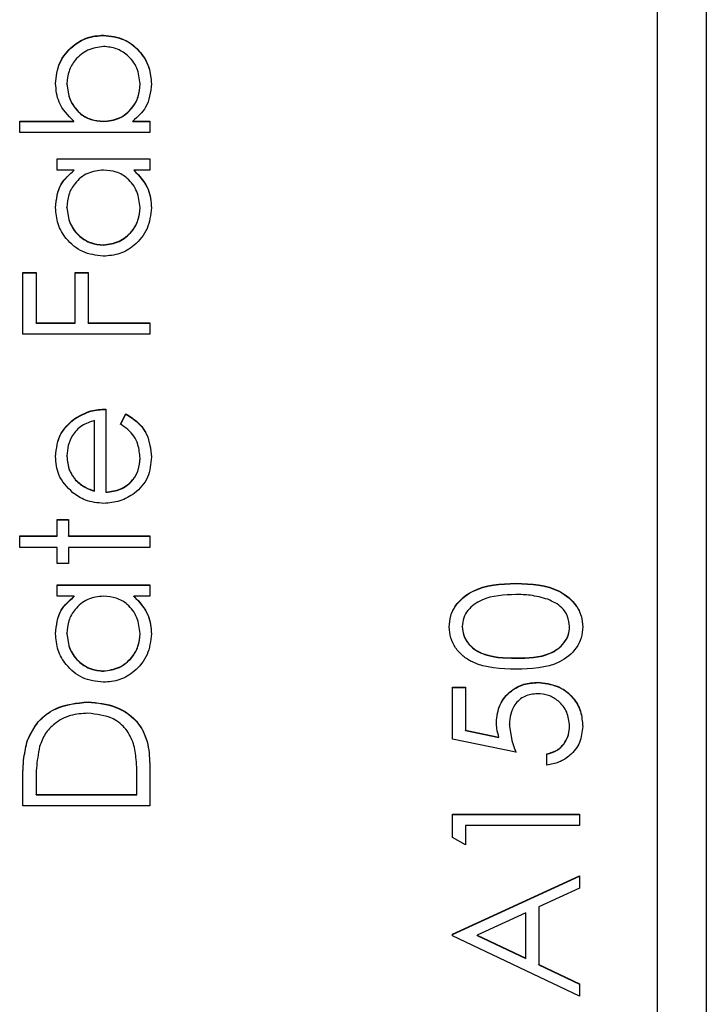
# Model space of a CAD drawing. Header units: millimetres. Extents: x 358 to 1311, y -31 to 892.
# Tile 24 of 30: x 952.42 to 959.45, y 447 to 457.08. Entities that reach past the tile are written whole.
import ezdxf

# ---------------------------------------------------------------- set-up
doc = ezdxf.new("R2010")
doc.units = ezdxf.units.MM

msp = doc.modelspace()

# ---------------------------------------------------------------- linework, layer by layer
at = {"color": 7, "linetype": 'Continuous', "lineweight": 25}
for p, q in [((959.451, 468.363), (959.451, 427.363)), ((958.951, 429.871), (958.951, 465.856)), ((953.278, 456.923), (953.278, 456.926)), ((952.901, 456.425), (952.901, 456.428)), ((953.651, 456.423), (953.651, 456.426)), ((952.418, 456.043), (952.974, 456.043)), ((952.418, 455.927), (952.418, 456.043)), ((952.418, 456.04), (952.974, 456.04)), ((952.974, 456.04), (952.974, 456.043)), ((953.274, 456.04), (953.274, 456.043)), ((953.576, 456.043), (953.751, 456.043)), ((953.576, 456.04), (953.576, 456.043)), ((953.576, 456.04), (953.751, 456.04)), ((953.751, 456.043), (953.751, 455.927)), ((953.751, 455.927), (952.418, 455.927)), ((952.801, 455.66), (953.751, 455.66)), ((952.801, 455.543), (952.801, 455.66)), ((952.801, 455.657), (953.751, 455.657)), ((953.751, 455.66), (953.751, 455.543)), ((952.977, 455.543), (952.801, 455.543)), ((952.977, 455.541), (952.977, 455.543)), ((953.751, 455.543), (953.587, 455.543)), ((953.587, 455.541), (953.587, 455.543)), ((952.901, 455.158), (952.901, 455.161)), ((953.651, 455.157), (953.651, 455.16)), ((953.275, 454.774), (953.275, 454.777)), ((952.451, 454.494), (952.585, 454.494)), ((952.451, 453.861), (952.451, 454.494)), ((952.451, 454.491), (952.585, 454.491)), ((952.585, 454.494), (952.585, 453.977)), ((952.985, 454.494), (953.118, 454.494)), ((952.985, 453.977), (952.985, 454.494)), ((952.985, 454.491), (953.118, 454.491)), ((953.118, 454.494), (953.118, 453.977)), ((952.585, 453.977), (952.985, 453.977)), ((952.585, 453.975), (952.585, 453.977)), ((952.585, 453.975), (952.985, 453.975)), ((952.985, 453.975), (952.985, 453.977)), ((953.118, 453.977), (953.751, 453.977)), ((953.118, 453.975), (953.118, 453.977)), ((953.118, 453.975), (953.751, 453.975)), ((953.751, 453.977), (953.751, 453.861)), ((953.751, 453.861), (952.451, 453.861)), ((953.301, 453.095), (953.301, 452.245)), ((953.451, 452.941), (953.506, 453.045)), ((953.451, 452.938), (953.506, 453.042)), ((953.506, 453.042), (953.506, 453.045)), ((952.972, 452.988), (952.972, 452.991)), ((953.185, 452.257), (953.185, 452.978)), ((952.901, 452.612), (952.901, 452.615)), ((953.651, 452.588), (953.651, 452.591)), ((952.99, 452.367), (952.99, 452.37)), ((953.185, 452.254), (953.185, 452.257)), ((953.301, 452.242), (953.301, 452.245)), ((952.801, 451.962), (952.918, 451.962)), ((952.801, 451.795), (952.801, 451.962)), ((952.801, 451.959), (952.918, 451.959)), ((952.918, 451.962), (952.918, 451.795)), ((952.418, 451.795), (952.801, 451.795)), ((952.418, 451.678), (952.418, 451.795)), ((952.418, 451.792), (952.801, 451.792)), ((952.801, 451.792), (952.801, 451.795)), ((952.918, 451.795), (953.751, 451.795)), ((952.918, 451.792), (952.918, 451.795)), ((952.918, 451.792), (953.751, 451.792)), ((953.751, 451.795), (953.751, 451.678)), ((952.801, 451.678), (952.418, 451.678)), ((952.801, 451.512), (952.801, 451.678)), ((952.918, 451.678), (952.918, 451.512)), ((953.751, 451.678), (952.918, 451.678)), ((952.918, 451.512), (952.801, 451.512)), ((952.801, 451.295), (953.751, 451.295)), ((952.801, 451.179), (952.801, 451.295)), ((952.801, 451.292), (953.751, 451.292)), ((953.751, 451.295), (953.751, 451.179)), ((957.502, 451.309), (957.502, 451.312)), ((952.977, 451.179), (952.801, 451.179)), ((952.977, 451.176), (952.977, 451.179)), ((953.751, 451.179), (953.587, 451.179)), ((953.587, 451.176), (953.587, 451.179)), ((952.901, 450.793), (952.901, 450.796)), ((953.651, 450.792), (953.651, 450.795)), ((956.951, 450.864), (956.951, 450.867)), ((958.051, 450.864), (958.051, 450.867)), ((957.501, 450.543), (957.501, 450.546)), ((953.275, 450.409), (953.275, 450.412)), ((957.727, 450.293), (957.727, 450.296)), ((956.851, 450.246), (956.985, 450.246)), ((956.851, 449.713), (956.851, 450.246)), ((956.851, 450.243), (956.985, 450.243)), ((956.985, 450.246), (956.985, 449.804)), ((953.118, 450.093), (953.118, 450.096)), ((957.435, 449.863), (957.435, 449.866)), ((956.985, 449.804), (957.327, 449.734)), ((956.985, 449.801), (956.985, 449.804)), ((956.985, 449.801), (957.327, 449.731)), ((958.051, 449.846), (958.051, 449.849)), ((952.498, 449.701), (952.498, 449.704)), ((957.501, 449.579), (956.851, 449.713)), ((957.327, 449.731), (957.327, 449.734)), ((957.818, 449.446), (957.818, 449.563)), ((953.751, 449.432), (953.751, 449.03)), ((952.451, 449.03), (952.451, 449.292)), ((953.618, 449.146), (953.618, 449.295)), ((952.585, 449.238), (952.585, 449.146)), ((952.585, 449.146), (953.618, 449.146)), ((952.585, 449.143), (952.585, 449.146)), ((952.585, 449.143), (953.618, 449.143)), ((953.618, 449.143), (953.618, 449.146)), ((953.751, 449.03), (952.451, 449.03)), ((956.851, 448.946), (958.151, 448.946)), ((956.851, 448.706), (956.851, 448.946)), ((956.851, 448.943), (958.151, 448.943)), ((958.151, 448.946), (958.151, 448.83)), ((956.985, 448.83), (956.985, 448.63)), ((958.151, 448.83), (956.985, 448.83)), ((956.985, 448.63), (956.851, 448.706)), ((956.851, 447.714), (958.151, 448.313)), ((956.851, 447.711), (958.151, 448.31)), ((958.151, 448.313), (958.151, 448.186)), ((958.151, 448.186), (957.735, 447.994)), ((957.735, 447.994), (957.735, 447.405)), ((957.601, 447.933), (957.105, 447.704)), ((957.601, 447.469), (957.601, 447.933)), ((956.851, 447.697), (956.851, 447.714)), ((958.151, 447.08), (956.851, 447.697)), ((957.105, 447.704), (957.601, 447.469)), ((957.105, 447.701), (957.105, 447.704)), ((957.105, 447.701), (957.601, 447.466)), ((957.601, 447.466), (957.601, 447.469)), ((957.735, 447.405), (958.151, 447.208)), ((957.735, 447.402), (957.735, 447.405)), ((957.735, 447.402), (958.151, 447.205)), ((958.151, 447.208), (958.151, 447.08))]:
    msp.add_line(p, q, dxfattribs=at)
for points, knots in [([(952.785, 456.431), (952.793, 456.504), (952.81, 456.65), (952.944, 456.811), (953.106, 456.911), (953.221, 456.921), (953.278, 456.926)], [0, 0, 0, 0, 0.279577, 0.559334, 0.779604, 1, 1, 1, 1]), ([(953.278, 456.926), (953.351, 456.917), (953.497, 456.899), (953.656, 456.761), (953.753, 456.599), (953.763, 456.484), (953.768, 456.427)], [0, 0, 0, 0, 0.279433, 0.559216, 0.779559, 1, 1, 1, 1]), ([(952.785, 456.428), (952.793, 456.501), (952.81, 456.647), (952.944, 456.808), (953.106, 456.908), (953.221, 456.918), (953.278, 456.923)], [0, 0, 0, 0, 0.2795765, 0.5593339, 0.7796045, 1, 1, 1, 1]), ([(953.278, 456.923), (953.351, 456.914), (953.497, 456.896), (953.656, 456.759), (953.753, 456.596), (953.763, 456.481), (953.768, 456.424)], [0, 0, 0, 0, 0.279433, 0.559216, 0.779559, 1, 1, 1, 1]), ([(953.278, 456.81), (953.223, 456.802), (953.112, 456.786), (952.988, 456.684), (952.914, 456.559), (952.906, 456.471), (952.901, 456.428)], [0, 0, 0, 0, 0.279403, 0.559104, 0.779552, 1, 1, 1, 1]), ([(953.651, 456.426), (953.645, 456.482), (953.632, 456.593), (953.533, 456.719), (953.409, 456.795), (953.322, 456.805), (953.278, 456.81)], [0, 0, 0, 0, 0.279756, 0.559279, 0.779725, 1, 1, 1, 1]), ([(952.974, 456.043), (952.914, 456.104), (952.806, 456.213), (952.791, 456.364), (952.785, 456.431)], [0, 0, 0, 0, 0.5592939, 1, 1, 1, 1]), ([(952.901, 456.428), (952.908, 456.372), (952.922, 456.261), (953.017, 456.131), (953.143, 456.055), (953.231, 456.047), (953.274, 456.043)], [0, 0, 0, 0, 0.279786, 0.559477, 0.779627, 1, 1, 1, 1]), ([(952.901, 456.425), (952.908, 456.369), (952.922, 456.258), (953.017, 456.128), (953.143, 456.052), (953.231, 456.044), (953.274, 456.04)], [0, 0, 0, 0, 0.279786, 0.559477, 0.779627, 1, 1, 1, 1]), ([(953.274, 456.043), (953.331, 456.049), (953.443, 456.062), (953.568, 456.167), (953.641, 456.293), (953.648, 456.382), (953.651, 456.426)], [0, 0, 0, 0, 0.279639, 0.559192, 0.779512, 1, 1, 1, 1]), ([(953.274, 456.04), (953.331, 456.047), (953.443, 456.059), (953.568, 456.164), (953.641, 456.291), (953.648, 456.379), (953.651, 456.423)], [0, 0, 0, 0, 0.279639, 0.559192, 0.779512, 1, 1, 1, 1]), ([(953.768, 456.427), (953.758, 456.341), (953.74, 456.188), (953.626, 456.088), (953.576, 456.043)], [0, 0, 0, 0, 0.558922, 1, 1, 1, 1]), ([(952.785, 455.159), (952.794, 455.245), (952.812, 455.398), (952.926, 455.499), (952.977, 455.543)], [0, 0, 0, 0, 0.559062, 1, 1, 1, 1]), ([(952.785, 455.156), (952.794, 455.242), (952.812, 455.395), (952.926, 455.496), (952.977, 455.541)], [0, 0, 0, 0, 0.5590621, 1, 1, 1, 1]), ([(953.278, 455.543), (953.222, 455.537), (953.109, 455.525), (952.985, 455.42), (952.912, 455.293), (952.905, 455.205), (952.901, 455.161)], [0, 0, 0, 0, 0.27966, 0.55921, 0.779487, 1, 1, 1, 1]), ([(953.651, 455.16), (953.645, 455.215), (953.631, 455.327), (953.536, 455.456), (953.41, 455.532), (953.322, 455.54), (953.278, 455.543)], [0, 0, 0, 0, 0.279822, 0.559387, 0.779603, 1, 1, 1, 1]), ([(953.587, 455.543), (953.645, 455.482), (953.75, 455.372), (953.762, 455.222), (953.768, 455.156)], [0, 0, 0, 0, 0.558763, 1, 1, 1, 1]), ([(953.587, 455.541), (953.645, 455.479), (953.75, 455.369), (953.762, 455.219), (953.768, 455.153)], [0, 0, 0, 0, 0.558763, 1, 1, 1, 1]), ([(953.274, 454.661), (953.201, 454.67), (953.055, 454.688), (952.897, 454.825), (952.799, 454.988), (952.79, 455.102), (952.785, 455.159)], [0, 0, 0, 0, 0.279413, 0.559191, 0.779548, 1, 1, 1, 1]), ([(952.901, 455.161), (952.908, 455.105), (952.921, 454.994), (953.02, 454.867), (953.144, 454.791), (953.231, 454.782), (953.275, 454.777)], [0, 0, 0, 0, 0.279767, 0.559291, 0.779719, 1, 1, 1, 1]), ([(952.901, 455.158), (952.908, 455.102), (952.921, 454.991), (953.02, 454.864), (953.144, 454.788), (953.231, 454.779), (953.275, 454.774)], [0, 0, 0, 0, 0.279767, 0.559291, 0.779719, 1, 1, 1, 1]), ([(953.768, 455.156), (953.759, 455.083), (953.742, 454.937), (953.608, 454.775), (953.446, 454.675), (953.331, 454.665), (953.274, 454.661)], [0, 0, 0, 0, 0.279573, 0.559333, 0.779589, 1, 1, 1, 1]), ([(953.275, 454.777), (953.33, 454.785), (953.441, 454.801), (953.565, 454.903), (953.639, 455.029), (953.647, 455.116), (953.651, 455.16)], [0, 0, 0, 0, 0.279429, 0.559146, 0.77957, 1, 1, 1, 1]), ([(953.275, 454.774), (953.33, 454.782), (953.441, 454.798), (953.565, 454.9), (953.639, 455.026), (953.647, 455.113), (953.651, 455.157)], [0, 0, 0, 0, 0.279429, 0.559146, 0.77957, 1, 1, 1, 1]), ([(952.972, 452.991), (953.029, 453.025), (953.131, 453.086), (953.249, 453.092), (953.301, 453.095)], [0, 0, 0, 0, 0.558897, 1, 1, 1, 1]), ([(952.972, 452.988), (953.029, 453.022), (953.131, 453.083), (953.249, 453.089), (953.301, 453.092)], [0, 0, 0, 0, 0.558897, 1, 1, 1, 1]), ([(953.506, 453.045), (953.549, 453.018), (953.635, 452.965), (953.745, 452.816), (953.759, 452.685), (953.768, 452.606)], [0, 0, 0, 0, 0.280919, 0.561407, 1, 1, 1, 1]), ([(953.506, 453.042), (953.549, 453.015), (953.635, 452.962), (953.745, 452.813), (953.759, 452.682), (953.768, 452.603)], [0, 0, 0, 0, 0.280919, 0.561407, 1, 1, 1, 1]), ([(952.785, 452.609), (952.794, 452.693), (952.812, 452.844), (952.923, 452.946), (952.972, 452.991)], [0, 0, 0, 0, 0.5589188, 1, 1, 1, 1]), ([(952.785, 452.606), (952.794, 452.69), (952.812, 452.841), (952.923, 452.943), (952.972, 452.988)], [0, 0, 0, 0, 0.558919, 1, 1, 1, 1]), ([(953.185, 452.978), (953.14, 452.964), (953.05, 452.935), (952.959, 452.835), (952.91, 452.725), (952.904, 452.651), (952.901, 452.615)], [0, 0, 0, 0, 0.280138, 0.559194, 0.779598, 1, 1, 1, 1]), ([(953.651, 452.591), (953.647, 452.639), (953.639, 452.718), (953.591, 452.819), (953.528, 452.888), (953.477, 452.923), (953.451, 452.941)], [0, 0, 0, 0, 0.339465, 0.559626, 0.779498, 1, 1, 1, 1]), ([(952.962, 452.238), (952.904, 452.296), (952.802, 452.4), (952.79, 452.545), (952.785, 452.609)], [0, 0, 0, 0, 0.558577, 1, 1, 1, 1]), ([(952.901, 452.615), (952.906, 452.564), (952.914, 452.474), (952.967, 452.402), (952.99, 452.37)], [0, 0, 0, 0, 0.559458, 1, 1, 1, 1]), ([(952.901, 452.612), (952.906, 452.561), (952.914, 452.471), (952.967, 452.399), (952.99, 452.367)], [0, 0, 0, 0, 0.559458, 1, 1, 1, 1]), ([(953.768, 452.606), (953.761, 452.534), (953.749, 452.389), (953.61, 452.234), (953.448, 452.144), (953.335, 452.133), (953.279, 452.128)], [0, 0, 0, 0, 0.279885, 0.558859, 0.779462, 1, 1, 1, 1]), ([(953.301, 452.245), (953.353, 452.251), (953.456, 452.263), (953.572, 452.355), (953.641, 452.47), (953.648, 452.551), (953.651, 452.591)], [0, 0, 0, 0, 0.279963, 0.559359, 0.779526, 1, 1, 1, 1]), ([(953.301, 452.242), (953.353, 452.248), (953.456, 452.26), (953.572, 452.352), (953.641, 452.467), (953.648, 452.548), (953.651, 452.588)], [0, 0, 0, 0, 0.279963, 0.559359, 0.779526, 1, 1, 1, 1]), ([(952.99, 452.37), (953.022, 452.342), (953.08, 452.291), (953.153, 452.267), (953.185, 452.257)], [0, 0, 0, 0, 0.558795, 1, 1, 1, 1]), ([(952.99, 452.367), (953.022, 452.339), (953.08, 452.288), (953.153, 452.265), (953.185, 452.254)], [0, 0, 0, 0, 0.558795, 1, 1, 1, 1]), ([(953.279, 452.128), (953.214, 452.134), (953.099, 452.144), (953.004, 452.209), (952.962, 452.238)], [0, 0, 0, 0, 0.5594271, 1, 1, 1, 1]), ([(956.818, 450.863), (956.821, 450.902), (956.827, 450.978), (956.895, 451.118), (957.112, 451.293), (957.346, 451.304), (957.502, 451.312)], [0, 0, 0, 0, 0.1256, 0.251197, 0.500581, 1, 1, 1, 1]), ([(956.818, 450.861), (956.821, 450.899), (956.827, 450.975), (956.895, 451.115), (957.112, 451.29), (957.346, 451.302), (957.502, 451.309)], [0, 0, 0, 0, 0.1256, 0.251197, 0.500581, 1, 1, 1, 1]), ([(957.502, 451.312), (957.658, 451.305), (957.892, 451.294), (958.107, 451.117), (958.175, 450.978), (958.182, 450.902), (958.185, 450.863)], [0, 0, 0, 0, 0.499407, 0.748743, 0.874372, 1, 1, 1, 1]), ([(957.502, 451.309), (957.658, 451.302), (957.892, 451.291), (958.107, 451.114), (958.175, 450.975), (958.182, 450.899), (958.185, 450.861)], [0, 0, 0, 0, 0.499407, 0.748743, 0.874372, 1, 1, 1, 1]), ([(952.785, 450.794), (952.794, 450.88), (952.812, 451.033), (952.926, 451.134), (952.977, 451.179)], [0, 0, 0, 0, 0.559062, 1, 1, 1, 1]), ([(953.278, 451.179), (953.222, 451.172), (953.109, 451.16), (952.985, 451.055), (952.912, 450.929), (952.905, 450.84), (952.901, 450.796)], [0, 0, 0, 0, 0.27966, 0.55921, 0.779487, 1, 1, 1, 1]), ([(953.651, 450.795), (953.645, 450.851), (953.631, 450.962), (953.536, 451.092), (953.41, 451.167), (953.322, 451.175), (953.278, 451.179)], [0, 0, 0, 0, 0.279822, 0.559387, 0.779603, 1, 1, 1, 1]), ([(953.587, 451.179), (953.645, 451.117), (953.75, 451.007), (953.762, 450.857), (953.768, 450.791)], [0, 0, 0, 0, 0.558763, 1, 1, 1, 1]), ([(957.501, 451.195), (957.381, 451.191), (957.2, 451.183), (957.021, 451.062), (956.961, 450.957), (956.954, 450.897), (956.951, 450.867)], [0, 0, 0, 0, 0.500072, 0.749021, 0.874598, 1, 1, 1, 1]), ([(957.828, 451.146), (957.768, 451.163), (957.661, 451.192), (957.55, 451.194), (957.501, 451.195)], [0, 0, 0, 0, 0.559599, 1, 1, 1, 1]), ([(952.785, 450.792), (952.794, 450.877), (952.812, 451.031), (952.926, 451.131), (952.977, 451.176)], [0, 0, 0, 0, 0.559062, 1, 1, 1, 1]), ([(953.587, 451.176), (953.645, 451.114), (953.75, 451.004), (953.762, 450.854), (953.768, 450.788)], [0, 0, 0, 0, 0.558763, 1, 1, 1, 1]), ([(958.051, 450.867), (958.047, 450.903), (958.038, 450.974), (957.964, 451.084), (957.88, 451.122), (957.828, 451.146)], [0, 0, 0, 0, 0.280257, 0.560781, 1, 1, 1, 1]), ([(953.274, 450.296), (953.201, 450.305), (953.055, 450.323), (952.897, 450.46), (952.799, 450.623), (952.79, 450.737), (952.785, 450.794)], [0, 0, 0, 0, 0.279413, 0.559191, 0.779548, 1, 1, 1, 1]), ([(952.901, 450.796), (952.908, 450.74), (952.921, 450.629), (953.02, 450.503), (953.144, 450.427), (953.231, 450.417), (953.275, 450.412)], [0, 0, 0, 0, 0.279767, 0.559291, 0.779719, 1, 1, 1, 1]), ([(952.901, 450.793), (952.908, 450.737), (952.921, 450.626), (953.02, 450.5), (953.144, 450.424), (953.231, 450.414), (953.275, 450.409)], [0, 0, 0, 0, 0.279767, 0.559291, 0.779719, 1, 1, 1, 1]), ([(953.768, 450.791), (953.759, 450.718), (953.742, 450.572), (953.608, 450.41), (953.446, 450.311), (953.331, 450.301), (953.274, 450.296)], [0, 0, 0, 0, 0.279573, 0.559333, 0.779589, 1, 1, 1, 1]), ([(953.275, 450.412), (953.33, 450.42), (953.441, 450.436), (953.565, 450.538), (953.639, 450.664), (953.647, 450.751), (953.651, 450.795)], [0, 0, 0, 0, 0.279429, 0.559146, 0.77957, 1, 1, 1, 1]), ([(953.275, 450.409), (953.33, 450.417), (953.441, 450.433), (953.565, 450.535), (953.639, 450.661), (953.647, 450.748), (953.651, 450.792)], [0, 0, 0, 0, 0.279429, 0.559146, 0.77957, 1, 1, 1, 1]), ([(957.502, 450.429), (957.347, 450.434), (957.152, 450.44), (956.957, 450.561), (956.879, 450.646), (956.827, 450.75), (956.821, 450.825), (956.818, 450.863)], [0, 0, 0, 0, 0.498702, 0.6241765, 0.7494675, 0.8747453, 1, 1, 1, 1]), ([(956.951, 450.867), (956.954, 450.838), (956.96, 450.778), (957.006, 450.699), (957.07, 450.636), (957.228, 450.55), (957.38, 450.548), (957.501, 450.546)], [0, 0, 0, 0, 0.125139, 0.250418, 0.375519, 0.500847, 1, 1, 1, 1]), ([(956.951, 450.864), (956.954, 450.835), (956.96, 450.775), (957.006, 450.696), (957.07, 450.633), (957.228, 450.547), (957.38, 450.545), (957.501, 450.543)], [0, 0, 0, 0, 0.1251388, 0.2504182, 0.3755189, 0.5008471, 1, 1, 1, 1]), ([(957.501, 450.546), (957.623, 450.547), (957.805, 450.548), (957.982, 450.673), (958.042, 450.778), (958.048, 450.838), (958.051, 450.867)], [0, 0, 0, 0, 0.500291, 0.749086, 0.874606, 1, 1, 1, 1]), ([(957.501, 450.543), (957.623, 450.544), (957.805, 450.545), (957.982, 450.67), (958.042, 450.775), (958.048, 450.835), (958.051, 450.864)], [0, 0, 0, 0, 0.500291, 0.749086, 0.874606, 1, 1, 1, 1]), ([(958.185, 450.863), (958.182, 450.826), (958.175, 450.75), (958.107, 450.612), (957.889, 450.441), (957.657, 450.434), (957.502, 450.429)], [0, 0, 0, 0, 0.1255507, 0.25109, 0.5002501, 1, 1, 1, 1]), ([(957.301, 449.887), (957.308, 449.949), (957.321, 450.073), (957.438, 450.21), (957.58, 450.286), (957.678, 450.292), (957.727, 450.296)], [0, 0, 0, 0, 0.279688, 0.559025, 0.779292, 1, 1, 1, 1]), ([(957.301, 449.884), (957.308, 449.946), (957.321, 450.07), (957.438, 450.207), (957.58, 450.283), (957.678, 450.289), (957.727, 450.293)], [0, 0, 0, 0, 0.2796881, 0.5590255, 0.7792916, 1, 1, 1, 1]), ([(957.727, 450.296), (957.794, 450.288), (957.929, 450.273), (958.086, 450.156), (958.173, 450.002), (958.181, 449.896), (958.185, 449.843)], [0, 0, 0, 0, 0.279864, 0.559271, 0.779424, 1, 1, 1, 1]), ([(957.727, 450.293), (957.794, 450.285), (957.929, 450.27), (958.086, 450.153), (958.173, 449.999), (958.181, 449.893), (958.185, 449.84)], [0, 0, 0, 0, 0.279864, 0.559271, 0.779424, 1, 1, 1, 1]), ([(957.722, 450.179), (957.677, 450.174), (957.587, 450.165), (957.489, 450.077), (957.441, 449.971), (957.437, 449.901), (957.435, 449.866)], [0, 0, 0, 0, 0.279539, 0.558617, 0.779047, 1, 1, 1, 1]), ([(958.051, 449.849), (958.046, 449.898), (958.034, 449.995), (957.945, 450.104), (957.837, 450.17), (957.76, 450.176), (957.722, 450.179)], [0, 0, 0, 0, 0.279617, 0.559357, 0.779559, 1, 1, 1, 1]), ([(952.498, 449.704), (952.53, 449.77), (952.594, 449.903), (952.814, 450.064), (953.002, 450.084), (953.118, 450.096)], [0, 0, 0, 0, 0.280264, 0.560715, 1, 1, 1, 1]), ([(952.498, 449.701), (952.53, 449.768), (952.594, 449.9), (952.814, 450.061), (953.002, 450.081), (953.118, 450.093)], [0, 0, 0, 0, 0.280264, 0.560715, 1, 1, 1, 1]), ([(953.118, 450.096), (953.215, 450.086), (953.41, 450.067), (953.643, 449.899), (953.744, 449.662), (953.749, 449.509), (953.751, 449.432)], [0, 0, 0, 0, 0.280124, 0.559248, 0.778837, 1, 1, 1, 1]), ([(953.118, 450.093), (953.215, 450.083), (953.41, 450.064), (953.643, 449.896), (953.744, 449.659), (953.749, 449.506), (953.751, 449.429)], [0, 0, 0, 0, 0.280124, 0.559248, 0.778837, 1, 1, 1, 1]), ([(953.117, 449.979), (953.057, 449.975), (952.935, 449.967), (952.782, 449.886), (952.672, 449.771), (952.638, 449.682), (952.621, 449.637)], [0, 0, 0, 0, 0.2801784, 0.5597646, 0.7797967, 1, 1, 1, 1]), ([(953.585, 449.667), (953.562, 449.719), (953.517, 449.822), (953.352, 449.953), (953.206, 449.969), (953.117, 449.979)], [0, 0, 0, 0, 0.280536, 0.561015, 1, 1, 1, 1]), ([(957.327, 449.734), (957.319, 449.762), (957.305, 449.812), (957.302, 449.864), (957.301, 449.887)], [0, 0, 0, 0, 0.560064, 1, 1, 1, 1]), ([(957.435, 449.866), (957.44, 449.811), (957.451, 449.712), (957.486, 449.62), (957.501, 449.579)], [0, 0, 0, 0, 0.559416, 1, 1, 1, 1]), ([(957.435, 449.863), (957.44, 449.808), (957.451, 449.709), (957.486, 449.617), (957.501, 449.576)], [0, 0, 0, 0, 0.559416, 1, 1, 1, 1]), ([(957.818, 449.563), (957.855, 449.573), (957.928, 449.593), (958.002, 449.672), (958.044, 449.761), (958.049, 449.82), (958.051, 449.849)], [0, 0, 0, 0, 0.28005, 0.559166, 0.779583, 1, 1, 1, 1]), ([(957.818, 449.56), (957.855, 449.57), (957.928, 449.59), (958.002, 449.669), (958.044, 449.758), (958.049, 449.817), (958.051, 449.846)], [0, 0, 0, 0, 0.28005, 0.559166, 0.779583, 1, 1, 1, 1]), ([(958.185, 449.843), (958.179, 449.787), (958.168, 449.675), (958.068, 449.55), (957.947, 449.472), (957.861, 449.455), (957.818, 449.446)], [0, 0, 0, 0, 0.279625, 0.559019, 0.77938, 1, 1, 1, 1]), ([(952.451, 449.292), (952.451, 449.37), (952.452, 449.509), (952.484, 449.645), (952.498, 449.704)], [0, 0, 0, 0, 0.560445, 1, 1, 1, 1]), ([(952.451, 449.289), (952.451, 449.367), (952.452, 449.506), (952.484, 449.642), (952.498, 449.701)], [0, 0, 0, 0, 0.560445, 1, 1, 1, 1]), ([(953.618, 449.295), (953.618, 449.365), (953.619, 449.49), (953.595, 449.613), (953.585, 449.667)], [0, 0, 0, 0, 0.560426, 1, 1, 1, 1]), ([(952.621, 449.637), (952.608, 449.563), (952.585, 449.431), (952.585, 449.297), (952.585, 449.238)], [0, 0, 0, 0, 0.559542, 1, 1, 1, 1])]:
    msp.add_open_spline(points, degree=3, knots=knots, dxfattribs=at)

doc.saveas('drawing.dxf')
